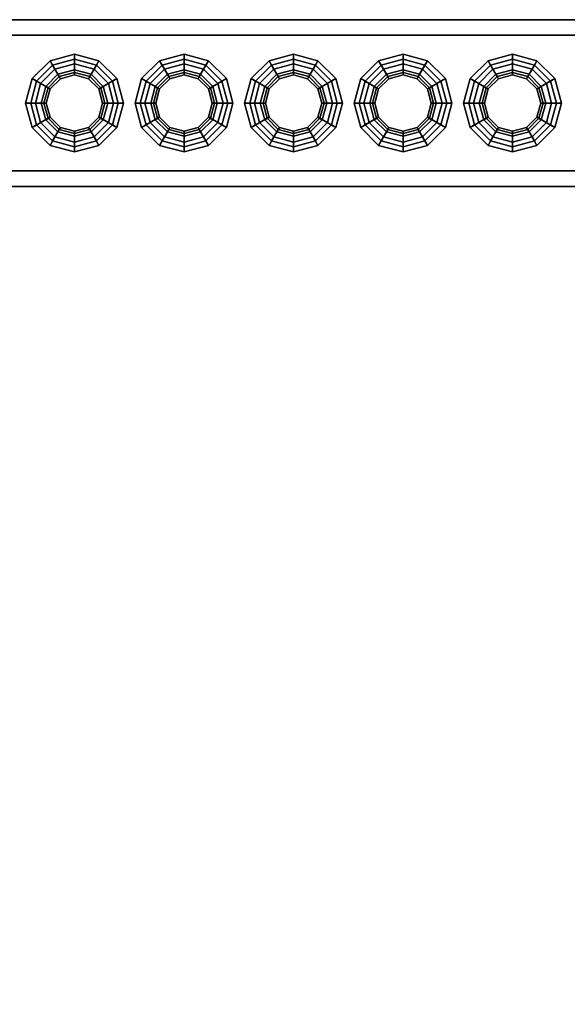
# Model space of a CAD drawing. Header units: metres. Extents: x 3.5 to 32.5, y -12.1 to 35.5.
# Tile 23 of 27: x 21.1 to 22.2, y 32.1 to 34. Entities that reach past the tile are written whole.
import ezdxf

# ---------------------------------------------------------------- set-up
doc = ezdxf.new("R2010")
doc.units = ezdxf.units.M
for name, color, linetype in [('GRANITE', 8, 'Continuous'), ('RUSTIC', 8, 'Continuous'), ('STUCCO', 8, 'Continuous')]:
    doc.layers.add(name, color=color, linetype=linetype)

msp = doc.modelspace()

# ---------------------------------------------------------------- linework, layer by layer
at = {"layer": 'GRANITE'}
for points in [[(10, 30), (10, 34), (26, 34), (26, 30)], [(10, 30), (26, 30), (26, 34), (10, 34)]]:
    msp.add_lwpolyline(points, close=True, dxfattribs=at)
at = {"layer": 'RUSTIC'}
for points in [[(10, 30), (10, 34), (26, 34), (26, 30)], [(10, 30), (26, 30), (26, 34), (10, 34)]]:
    msp.add_lwpolyline(points, close=True, dxfattribs=at)
at = {"layer": 'STUCCO'}
for points in [[(20, 33.71), (20, 34.03), (25.9, 34.03), (25.9, 33.71)], [(20, 33.71), (25.9, 33.71), (25.9, 34.03), (20, 34.03)], [(20, 33.74), (20, 34), (25.9, 34), (25.9, 33.74)], [(20, 33.74), (25.9, 33.74), (25.9, 34), (20, 34)], [(21.25, 33.9285), (21.2207, 33.9207), (21.2031, 33.9512), (21.25, 33.9637)], [(21.25, 33.9637), (21.2031, 33.9512), (21.208, 33.9427), (21.25, 33.954)], [(21.2793, 33.9207), (21.25, 33.9285), (21.25, 33.9637), (21.2969, 33.9512)], [(21.2969, 33.9512), (21.25, 33.9637), (21.25, 33.954), (21.292, 33.9427)], [(21.46, 33.9285), (21.4307, 33.9207), (21.4131, 33.9512), (21.46, 33.9637)], [(21.46, 33.9637), (21.4131, 33.9512), (21.418, 33.9427), (21.46, 33.954)], [(21.4892, 33.9207), (21.46, 33.9285), (21.46, 33.9637), (21.5069, 33.9512)], [(21.5069, 33.9512), (21.46, 33.9637), (21.46, 33.954), (21.502, 33.9427)], [(21.67, 33.9285), (21.6408, 33.9207), (21.6231, 33.9512), (21.67, 33.9637)], [(21.67, 33.9637), (21.6231, 33.9512), (21.628, 33.9427), (21.67, 33.954)], [(21.6992, 33.9207), (21.67, 33.9285), (21.67, 33.9637), (21.7169, 33.9512)], [(21.7169, 33.9512), (21.67, 33.9637), (21.67, 33.954), (21.712, 33.9427)], [(21.88, 33.9285), (21.8508, 33.9207), (21.8331, 33.9512), (21.88, 33.9637)], [(21.88, 33.9637), (21.8331, 33.9512), (21.838, 33.9427), (21.88, 33.954)], [(21.9093, 33.9207), (21.88, 33.9285), (21.88, 33.9637), (21.9269, 33.9512)], [(21.9269, 33.9512), (21.88, 33.9637), (21.88, 33.954), (21.922, 33.9427)], [(22.09, 33.9285), (22.0607, 33.9207), (22.0431, 33.9512), (22.09, 33.9637)], [(22.09, 33.9637), (22.0431, 33.9512), (22.048, 33.9427), (22.09, 33.954)], [(22.1193, 33.9207), (22.09, 33.9285), (22.09, 33.9637), (22.1369, 33.9512)], [(22.1369, 33.9512), (22.09, 33.9637), (22.09, 33.954), (22.132, 33.9427)], [(21.2207, 33.9207), (21.1993, 33.8993), (21.1688, 33.9169), (21.2031, 33.9512)], [(21.2031, 33.9512), (21.1688, 33.9169), (21.1773, 33.912), (21.208, 33.9427)], [(21.3149, 33.8325), (21.2875, 33.8051), (21.25, 33.795), (21.2125, 33.8051), (21.1851, 33.8325), (21.175, 33.87), (21.1851, 33.9075), (21.2125, 33.935), (21.25, 33.945), (21.2875, 33.935), (21.3149, 33.9075), (21.325, 33.87)], [(21.208, 33.9427), (21.1773, 33.912), (21.1993, 33.8993), (21.2207, 33.9207)], [(21.25, 33.954), (21.208, 33.9427), (21.2207, 33.9207), (21.25, 33.9285)], [(21.25, 33.945), (21.2125, 33.935), (21.2207, 33.9207), (21.25, 33.9285)], [(21.292, 33.9427), (21.25, 33.954), (21.25, 33.9285), (21.2793, 33.9207)], [(21.2875, 33.935), (21.25, 33.945), (21.25, 33.9285), (21.2793, 33.9207)], [(21.3007, 33.8993), (21.2793, 33.9207), (21.2969, 33.9512), (21.3312, 33.9169)], [(21.3227, 33.912), (21.292, 33.9427), (21.2793, 33.9207), (21.3007, 33.8993)], [(21.3312, 33.9169), (21.2969, 33.9512), (21.292, 33.9427), (21.3227, 33.912)], [(21.4307, 33.9207), (21.4093, 33.8993), (21.3788, 33.9169), (21.4131, 33.9512)], [(21.4131, 33.9512), (21.3788, 33.9169), (21.3873, 33.912), (21.418, 33.9427)], [(21.525, 33.8325), (21.4975, 33.8051), (21.46, 33.795), (21.4225, 33.8051), (21.3951, 33.8325), (21.385, 33.87), (21.3951, 33.9075), (21.4225, 33.935), (21.46, 33.945), (21.4975, 33.935), (21.525, 33.9075), (21.535, 33.87)], [(21.418, 33.9427), (21.3873, 33.912), (21.4093, 33.8993), (21.4307, 33.9207)], [(21.46, 33.954), (21.418, 33.9427), (21.4307, 33.9207), (21.46, 33.9285)], [(21.46, 33.945), (21.4225, 33.935), (21.4307, 33.9207), (21.46, 33.9285)], [(21.502, 33.9427), (21.46, 33.954), (21.46, 33.9285), (21.4892, 33.9207)], [(21.4975, 33.935), (21.46, 33.945), (21.46, 33.9285), (21.4892, 33.9207)], [(21.5107, 33.8993), (21.4892, 33.9207), (21.5069, 33.9512), (21.5412, 33.9169)], [(21.5328, 33.912), (21.502, 33.9427), (21.4892, 33.9207), (21.5107, 33.8993)], [(21.5412, 33.9169), (21.5069, 33.9512), (21.502, 33.9427), (21.5328, 33.912)], [(21.6408, 33.9207), (21.6193, 33.8993), (21.5888, 33.9169), (21.6231, 33.9512)], [(21.6231, 33.9512), (21.5888, 33.9169), (21.5972, 33.912), (21.628, 33.9427)], [(21.735, 33.8325), (21.7075, 33.8051), (21.67, 33.795), (21.6325, 33.8051), (21.605, 33.8325), (21.595, 33.87), (21.605, 33.9075), (21.6325, 33.935), (21.67, 33.945), (21.7075, 33.935), (21.735, 33.9075), (21.745, 33.87)], [(21.628, 33.9427), (21.5972, 33.912), (21.6193, 33.8993), (21.6408, 33.9207)], [(21.67, 33.954), (21.628, 33.9427), (21.6408, 33.9207), (21.67, 33.9285)], [(21.67, 33.945), (21.6325, 33.935), (21.6408, 33.9207), (21.67, 33.9285)], [(21.712, 33.9427), (21.67, 33.954), (21.67, 33.9285), (21.6992, 33.9207)], [(21.7075, 33.935), (21.67, 33.945), (21.67, 33.9285), (21.6992, 33.9207)], [(21.7207, 33.8993), (21.6992, 33.9207), (21.7169, 33.9512), (21.7512, 33.9169)], [(21.7428, 33.912), (21.712, 33.9427), (21.6992, 33.9207), (21.7207, 33.8993)], [(21.7512, 33.9169), (21.7169, 33.9512), (21.712, 33.9427), (21.7428, 33.912)], [(21.8508, 33.9207), (21.8293, 33.8993), (21.7988, 33.9169), (21.8331, 33.9512)], [(21.8331, 33.9512), (21.7988, 33.9169), (21.8072, 33.912), (21.838, 33.9427)], [(21.9449, 33.8325), (21.9175, 33.8051), (21.88, 33.795), (21.8425, 33.8051), (21.815, 33.8325), (21.805, 33.87), (21.815, 33.9075), (21.8425, 33.935), (21.88, 33.945), (21.9175, 33.935), (21.9449, 33.9075), (21.955, 33.87)], [(21.838, 33.9427), (21.8072, 33.912), (21.8293, 33.8993), (21.8508, 33.9207)], [(21.88, 33.954), (21.838, 33.9427), (21.8508, 33.9207), (21.88, 33.9285)], [(21.88, 33.945), (21.8425, 33.935), (21.8508, 33.9207), (21.88, 33.9285)], [(21.922, 33.9427), (21.88, 33.954), (21.88, 33.9285), (21.9093, 33.9207)], [(21.9175, 33.935), (21.88, 33.945), (21.88, 33.9285), (21.9093, 33.9207)], [(21.9307, 33.8993), (21.9093, 33.9207), (21.9269, 33.9512), (21.9612, 33.9169)], [(21.9528, 33.912), (21.922, 33.9427), (21.9093, 33.9207), (21.9307, 33.8993)], [(21.9612, 33.9169), (21.9269, 33.9512), (21.922, 33.9427), (21.9528, 33.912)], [(22.0607, 33.9207), (22.0393, 33.8993), (22.0088, 33.9169), (22.0431, 33.9512)], [(22.0431, 33.9512), (22.0088, 33.9169), (22.0173, 33.912), (22.048, 33.9427)], [(22.1549, 33.8325), (22.1275, 33.8051), (22.09, 33.795), (22.0525, 33.8051), (22.0251, 33.8325), (22.015, 33.87), (22.0251, 33.9075), (22.0525, 33.935), (22.09, 33.945), (22.1275, 33.935), (22.1549, 33.9075), (22.165, 33.87)], [(22.048, 33.9427), (22.0173, 33.912), (22.0393, 33.8993), (22.0607, 33.9207)], [(22.09, 33.954), (22.048, 33.9427), (22.0607, 33.9207), (22.09, 33.9285)], [(22.09, 33.945), (22.0525, 33.935), (22.0607, 33.9207), (22.09, 33.9285)], [(22.132, 33.9427), (22.09, 33.954), (22.09, 33.9285), (22.1193, 33.9207)], [(22.1275, 33.935), (22.09, 33.945), (22.09, 33.9285), (22.1193, 33.9207)], [(22.1407, 33.8993), (22.1193, 33.9207), (22.1369, 33.9512), (22.1712, 33.9169)], [(22.1627, 33.912), (22.132, 33.9427), (22.1193, 33.9207), (22.1407, 33.8993)], [(22.1712, 33.9169), (22.1369, 33.9512), (22.132, 33.9427), (22.1627, 33.912)], [(21.2125, 33.935), (21.1851, 33.9075), (21.1993, 33.8993), (21.2207, 33.9207)], [(21.3137, 33.87), (21.3052, 33.9019), (21.2819, 33.9252), (21.25, 33.9338), (21.2181, 33.9252), (21.1948, 33.9019), (21.1863, 33.87), (21.1948, 33.8381), (21.2181, 33.8148), (21.25, 33.8062), (21.2819, 33.8148), (21.3052, 33.8381)], [(21.223, 33.9168), (21.2032, 33.897), (21.1948, 33.9019), (21.2181, 33.9252)], [(21.2207, 33.9207), (21.1993, 33.8993), (21.2032, 33.897), (21.223, 33.9168)], [(21.25, 33.924), (21.223, 33.9168), (21.2181, 33.9252), (21.25, 33.9338)], [(21.25, 33.9285), (21.2207, 33.9207), (21.223, 33.9168), (21.25, 33.924)], [(21.277, 33.9168), (21.25, 33.924), (21.25, 33.9338), (21.2819, 33.9252)], [(21.2793, 33.9207), (21.25, 33.9285), (21.25, 33.924), (21.277, 33.9168)], [(21.2968, 33.897), (21.277, 33.9168), (21.2819, 33.9252), (21.3052, 33.9019)], [(21.3007, 33.8993), (21.2793, 33.9207), (21.277, 33.9168), (21.2968, 33.897)], [(21.3149, 33.9075), (21.2875, 33.935), (21.2793, 33.9207), (21.3007, 33.8993)], [(21.4225, 33.935), (21.3951, 33.9075), (21.4093, 33.8993), (21.4307, 33.9207)], [(21.5237, 33.87), (21.5152, 33.9019), (21.4919, 33.9252), (21.46, 33.9338), (21.4281, 33.9252), (21.4048, 33.9019), (21.3962, 33.87), (21.4048, 33.8381), (21.4281, 33.8148), (21.46, 33.8062), (21.4919, 33.8148), (21.5152, 33.8381)], [(21.433, 33.9168), (21.4132, 33.897), (21.4048, 33.9019), (21.4281, 33.9252)], [(21.4307, 33.9207), (21.4093, 33.8993), (21.4132, 33.897), (21.433, 33.9168)], [(21.46, 33.924), (21.433, 33.9168), (21.4281, 33.9252), (21.46, 33.9338)], [(21.46, 33.9285), (21.4307, 33.9207), (21.433, 33.9168), (21.46, 33.924)], [(21.487, 33.9168), (21.46, 33.924), (21.46, 33.9338), (21.4919, 33.9252)], [(21.4892, 33.9207), (21.46, 33.9285), (21.46, 33.924), (21.487, 33.9168)], [(21.5068, 33.897), (21.487, 33.9168), (21.4919, 33.9252), (21.5152, 33.9019)], [(21.5107, 33.8993), (21.4892, 33.9207), (21.487, 33.9168), (21.5068, 33.897)], [(21.525, 33.9075), (21.4975, 33.935), (21.4892, 33.9207), (21.5107, 33.8993)], [(21.6325, 33.935), (21.605, 33.9075), (21.6193, 33.8993), (21.6408, 33.9207)], [(21.7338, 33.87), (21.7252, 33.9019), (21.7019, 33.9252), (21.67, 33.9338), (21.6381, 33.9252), (21.6148, 33.9019), (21.6062, 33.87), (21.6148, 33.8381), (21.6381, 33.8148), (21.67, 33.8062), (21.7019, 33.8148), (21.7252, 33.8381)], [(21.643, 33.9168), (21.6232, 33.897), (21.6148, 33.9019), (21.6381, 33.9252)], [(21.6408, 33.9207), (21.6193, 33.8993), (21.6232, 33.897), (21.643, 33.9168)], [(21.67, 33.924), (21.643, 33.9168), (21.6381, 33.9252), (21.67, 33.9338)], [(21.67, 33.9285), (21.6408, 33.9207), (21.643, 33.9168), (21.67, 33.924)], [(21.697, 33.9168), (21.67, 33.924), (21.67, 33.9338), (21.7019, 33.9252)], [(21.6992, 33.9207), (21.67, 33.9285), (21.67, 33.924), (21.697, 33.9168)], [(21.7168, 33.897), (21.697, 33.9168), (21.7019, 33.9252), (21.7252, 33.9019)], [(21.7207, 33.8993), (21.6992, 33.9207), (21.697, 33.9168), (21.7168, 33.897)], [(21.735, 33.9075), (21.7075, 33.935), (21.6992, 33.9207), (21.7207, 33.8993)], [(21.8425, 33.935), (21.815, 33.9075), (21.8293, 33.8993), (21.8508, 33.9207)], [(21.9438, 33.87), (21.9352, 33.9019), (21.9119, 33.9252), (21.88, 33.9338), (21.8481, 33.9252), (21.8248, 33.9019), (21.8163, 33.87), (21.8248, 33.8381), (21.8481, 33.8148), (21.88, 33.8062), (21.9119, 33.8148), (21.9352, 33.8381)], [(21.853, 33.9168), (21.8332, 33.897), (21.8248, 33.9019), (21.8481, 33.9252)], [(21.8508, 33.9207), (21.8293, 33.8993), (21.8332, 33.897), (21.853, 33.9168)], [(21.88, 33.924), (21.853, 33.9168), (21.8481, 33.9252), (21.88, 33.9338)], [(21.88, 33.9285), (21.8508, 33.9207), (21.853, 33.9168), (21.88, 33.924)], [(21.907, 33.9168), (21.88, 33.924), (21.88, 33.9338), (21.9119, 33.9252)], [(21.9093, 33.9207), (21.88, 33.9285), (21.88, 33.924), (21.907, 33.9168)], [(21.9268, 33.897), (21.907, 33.9168), (21.9119, 33.9252), (21.9352, 33.9019)], [(21.9307, 33.8993), (21.9093, 33.9207), (21.907, 33.9168), (21.9268, 33.897)], [(21.9449, 33.9075), (21.9175, 33.935), (21.9093, 33.9207), (21.9307, 33.8993)], [(22.0525, 33.935), (22.0251, 33.9075), (22.0393, 33.8993), (22.0607, 33.9207)], [(22.1537, 33.87), (22.1452, 33.9019), (22.1219, 33.9252), (22.09, 33.9338), (22.0581, 33.9252), (22.0348, 33.9019), (22.0263, 33.87), (22.0348, 33.8381), (22.0581, 33.8148), (22.09, 33.8062), (22.1219, 33.8148), (22.1452, 33.8381)], [(22.063, 33.9168), (22.0432, 33.897), (22.0348, 33.9019), (22.0581, 33.9252)], [(22.0607, 33.9207), (22.0393, 33.8993), (22.0432, 33.897), (22.063, 33.9168)], [(22.09, 33.924), (22.063, 33.9168), (22.0581, 33.9252), (22.09, 33.9338)], [(22.09, 33.9285), (22.0607, 33.9207), (22.063, 33.9168), (22.09, 33.924)], [(22.117, 33.9168), (22.09, 33.924), (22.09, 33.9338), (22.1219, 33.9252)], [(22.1193, 33.9207), (22.09, 33.9285), (22.09, 33.924), (22.117, 33.9168)], [(22.1368, 33.897), (22.117, 33.9168), (22.1219, 33.9252), (22.1452, 33.9019)], [(22.1407, 33.8993), (22.1193, 33.9207), (22.117, 33.9168), (22.1368, 33.897)], [(22.1549, 33.9075), (22.1275, 33.935), (22.1193, 33.9207), (22.1407, 33.8993)], [(21.1993, 33.8993), (21.1915, 33.87), (21.1562, 33.87), (21.1688, 33.9169)], [(21.1688, 33.9169), (21.1562, 33.87), (21.166, 33.87), (21.1773, 33.912)], [(21.1773, 33.912), (21.166, 33.87), (21.1915, 33.87), (21.1993, 33.8993)], [(21.1851, 33.9075), (21.175, 33.87), (21.1915, 33.87), (21.1993, 33.8993)], [(21.2032, 33.897), (21.196, 33.87), (21.1863, 33.87), (21.1948, 33.9019)], [(21.304, 33.87), (21.2968, 33.897), (21.3052, 33.9019), (21.3137, 33.87)], [(21.3085, 33.87), (21.3007, 33.8993), (21.3312, 33.9169), (21.3438, 33.87)], [(21.334, 33.87), (21.3227, 33.912), (21.3007, 33.8993), (21.3085, 33.87)], [(21.325, 33.87), (21.3149, 33.9075), (21.3007, 33.8993), (21.3085, 33.87)], [(21.3438, 33.87), (21.3312, 33.9169), (21.3227, 33.912), (21.334, 33.87)], [(21.4093, 33.8993), (21.4015, 33.87), (21.3663, 33.87), (21.3788, 33.9169)], [(21.3788, 33.9169), (21.3663, 33.87), (21.376, 33.87), (21.3873, 33.912)], [(21.3873, 33.912), (21.376, 33.87), (21.4015, 33.87), (21.4093, 33.8993)], [(21.3951, 33.9075), (21.385, 33.87), (21.4015, 33.87), (21.4093, 33.8993)], [(21.4132, 33.897), (21.406, 33.87), (21.3962, 33.87), (21.4048, 33.9019)], [(21.514, 33.87), (21.5068, 33.897), (21.5152, 33.9019), (21.5237, 33.87)], [(21.5185, 33.87), (21.5107, 33.8993), (21.5412, 33.9169), (21.5538, 33.87)], [(21.544, 33.87), (21.5328, 33.912), (21.5107, 33.8993), (21.5185, 33.87)], [(21.535, 33.87), (21.525, 33.9075), (21.5107, 33.8993), (21.5185, 33.87)], [(21.5538, 33.87), (21.5412, 33.9169), (21.5328, 33.912), (21.544, 33.87)], [(21.6193, 33.8993), (21.6115, 33.87), (21.5763, 33.87), (21.5888, 33.9169)], [(21.5888, 33.9169), (21.5763, 33.87), (21.586, 33.87), (21.5972, 33.912)], [(21.5972, 33.912), (21.586, 33.87), (21.6115, 33.87), (21.6193, 33.8993)], [(21.605, 33.9075), (21.595, 33.87), (21.6115, 33.87), (21.6193, 33.8993)], [(21.6232, 33.897), (21.616, 33.87), (21.6062, 33.87), (21.6148, 33.9019)], [(21.724, 33.87), (21.7168, 33.897), (21.7252, 33.9019), (21.7338, 33.87)], [(21.7285, 33.87), (21.7207, 33.8993), (21.7512, 33.9169), (21.7638, 33.87)], [(21.754, 33.87), (21.7428, 33.912), (21.7207, 33.8993), (21.7285, 33.87)], [(21.745, 33.87), (21.735, 33.9075), (21.7207, 33.8993), (21.7285, 33.87)], [(21.7638, 33.87), (21.7512, 33.9169), (21.7428, 33.912), (21.754, 33.87)], [(21.8293, 33.8993), (21.8215, 33.87), (21.7862, 33.87), (21.7988, 33.9169)], [(21.7988, 33.9169), (21.7862, 33.87), (21.796, 33.87), (21.8072, 33.912)], [(21.8072, 33.912), (21.796, 33.87), (21.8215, 33.87), (21.8293, 33.8993)], [(21.815, 33.9075), (21.805, 33.87), (21.8215, 33.87), (21.8293, 33.8993)], [(21.8332, 33.897), (21.826, 33.87), (21.8163, 33.87), (21.8248, 33.9019)], [(21.934, 33.87), (21.9268, 33.897), (21.9352, 33.9019), (21.9438, 33.87)], [(21.9385, 33.87), (21.9307, 33.8993), (21.9612, 33.9169), (21.9737, 33.87)], [(21.964, 33.87), (21.9528, 33.912), (21.9307, 33.8993), (21.9385, 33.87)], [(21.955, 33.87), (21.9449, 33.9075), (21.9307, 33.8993), (21.9385, 33.87)], [(21.9737, 33.87), (21.9612, 33.9169), (21.9528, 33.912), (21.964, 33.87)], [(22.0393, 33.8993), (22.0315, 33.87), (21.9962, 33.87), (22.0088, 33.9169)], [(22.0088, 33.9169), (21.9962, 33.87), (22.006, 33.87), (22.0173, 33.912)], [(22.0173, 33.912), (22.006, 33.87), (22.0315, 33.87), (22.0393, 33.8993)], [(22.0251, 33.9075), (22.015, 33.87), (22.0315, 33.87), (22.0393, 33.8993)], [(22.0432, 33.897), (22.036, 33.87), (22.0263, 33.87), (22.0348, 33.9019)], [(22.144, 33.87), (22.1368, 33.897), (22.1452, 33.9019), (22.1537, 33.87)], [(22.1485, 33.87), (22.1407, 33.8993), (22.1712, 33.9169), (22.1837, 33.87)], [(22.174, 33.87), (22.1627, 33.912), (22.1407, 33.8993), (22.1485, 33.87)], [(22.165, 33.87), (22.1549, 33.9075), (22.1407, 33.8993), (22.1485, 33.87)], [(22.1837, 33.87), (22.1712, 33.9169), (22.1627, 33.912), (22.174, 33.87)], [(21.1993, 33.8993), (21.1915, 33.87), (21.196, 33.87), (21.2032, 33.897)], [(21.3085, 33.87), (21.3007, 33.8993), (21.2968, 33.897), (21.304, 33.87)], [(21.4093, 33.8993), (21.4015, 33.87), (21.406, 33.87), (21.4132, 33.897)], [(21.5185, 33.87), (21.5107, 33.8993), (21.5068, 33.897), (21.514, 33.87)], [(21.6193, 33.8993), (21.6115, 33.87), (21.616, 33.87), (21.6232, 33.897)], [(21.7285, 33.87), (21.7207, 33.8993), (21.7168, 33.897), (21.724, 33.87)], [(21.8293, 33.8993), (21.8215, 33.87), (21.826, 33.87), (21.8332, 33.897)], [(21.9385, 33.87), (21.9307, 33.8993), (21.9268, 33.897), (21.934, 33.87)], [(22.0393, 33.8993), (22.0315, 33.87), (22.036, 33.87), (22.0432, 33.897)], [(22.1485, 33.87), (22.1407, 33.8993), (22.1368, 33.897), (22.144, 33.87)], [(21.1915, 33.87), (21.1993, 33.8407), (21.1688, 33.8231), (21.1562, 33.87)], [(21.1562, 33.87), (21.1688, 33.8231), (21.1773, 33.828), (21.166, 33.87)], [(21.166, 33.87), (21.1773, 33.828), (21.1993, 33.8407), (21.1915, 33.87)], [(21.175, 33.87), (21.1851, 33.8325), (21.1993, 33.8407), (21.1915, 33.87)], [(21.196, 33.87), (21.2032, 33.843), (21.1948, 33.8381), (21.1863, 33.87)], [(21.1915, 33.87), (21.1993, 33.8407), (21.2032, 33.843), (21.196, 33.87)], [(21.3007, 33.8407), (21.3085, 33.87), (21.304, 33.87), (21.2968, 33.843)], [(21.2968, 33.843), (21.304, 33.87), (21.3137, 33.87), (21.3052, 33.8381)], [(21.3149, 33.8325), (21.325, 33.87), (21.3085, 33.87), (21.3007, 33.8407)], [(21.3007, 33.8407), (21.3085, 33.87), (21.3438, 33.87), (21.3312, 33.8231)], [(21.3227, 33.828), (21.334, 33.87), (21.3085, 33.87), (21.3007, 33.8407)], [(21.3312, 33.8231), (21.3438, 33.87), (21.334, 33.87), (21.3227, 33.828)], [(21.4015, 33.87), (21.4093, 33.8407), (21.3788, 33.8231), (21.3663, 33.87)], [(21.3663, 33.87), (21.3788, 33.8231), (21.3873, 33.828), (21.376, 33.87)], [(21.376, 33.87), (21.3873, 33.828), (21.4093, 33.8407), (21.4015, 33.87)], [(21.385, 33.87), (21.3951, 33.8325), (21.4093, 33.8407), (21.4015, 33.87)], [(21.406, 33.87), (21.4132, 33.843), (21.4048, 33.8381), (21.3962, 33.87)], [(21.4015, 33.87), (21.4093, 33.8407), (21.4132, 33.843), (21.406, 33.87)], [(21.5107, 33.8407), (21.5185, 33.87), (21.514, 33.87), (21.5068, 33.843)], [(21.5068, 33.843), (21.514, 33.87), (21.5237, 33.87), (21.5152, 33.8381)], [(21.525, 33.8325), (21.535, 33.87), (21.5185, 33.87), (21.5107, 33.8407)], [(21.5107, 33.8407), (21.5185, 33.87), (21.5538, 33.87), (21.5412, 33.8231)], [(21.5328, 33.828), (21.544, 33.87), (21.5185, 33.87), (21.5107, 33.8407)], [(21.5412, 33.8231), (21.5538, 33.87), (21.544, 33.87), (21.5328, 33.828)], [(21.6115, 33.87), (21.6193, 33.8407), (21.5888, 33.8231), (21.5763, 33.87)], [(21.5763, 33.87), (21.5888, 33.8231), (21.5972, 33.828), (21.586, 33.87)], [(21.586, 33.87), (21.5972, 33.828), (21.6193, 33.8407), (21.6115, 33.87)], [(21.595, 33.87), (21.605, 33.8325), (21.6193, 33.8407), (21.6115, 33.87)], [(21.616, 33.87), (21.6232, 33.843), (21.6148, 33.8381), (21.6062, 33.87)], [(21.6115, 33.87), (21.6193, 33.8407), (21.6232, 33.843), (21.616, 33.87)], [(21.7207, 33.8407), (21.7285, 33.87), (21.724, 33.87), (21.7168, 33.843)], [(21.7168, 33.843), (21.724, 33.87), (21.7338, 33.87), (21.7252, 33.8381)], [(21.735, 33.8325), (21.745, 33.87), (21.7285, 33.87), (21.7207, 33.8407)], [(21.7207, 33.8407), (21.7285, 33.87), (21.7638, 33.87), (21.7512, 33.8231)], [(21.7428, 33.828), (21.754, 33.87), (21.7285, 33.87), (21.7207, 33.8407)], [(21.7512, 33.8231), (21.7638, 33.87), (21.754, 33.87), (21.7428, 33.828)], [(21.8215, 33.87), (21.8293, 33.8407), (21.7988, 33.8231), (21.7862, 33.87)], [(21.7862, 33.87), (21.7988, 33.8231), (21.8072, 33.828), (21.796, 33.87)], [(21.796, 33.87), (21.8072, 33.828), (21.8293, 33.8407), (21.8215, 33.87)], [(21.805, 33.87), (21.815, 33.8325), (21.8293, 33.8407), (21.8215, 33.87)], [(21.826, 33.87), (21.8332, 33.843), (21.8248, 33.8381), (21.8163, 33.87)], [(21.8215, 33.87), (21.8293, 33.8407), (21.8332, 33.843), (21.826, 33.87)], [(21.9307, 33.8407), (21.9385, 33.87), (21.934, 33.87), (21.9268, 33.843)], [(21.9268, 33.843), (21.934, 33.87), (21.9438, 33.87), (21.9352, 33.8381)], [(21.9449, 33.8325), (21.955, 33.87), (21.9385, 33.87), (21.9307, 33.8407)], [(21.9307, 33.8407), (21.9385, 33.87), (21.9737, 33.87), (21.9612, 33.8231)], [(21.9528, 33.828), (21.964, 33.87), (21.9385, 33.87), (21.9307, 33.8407)], [(21.9612, 33.8231), (21.9737, 33.87), (21.964, 33.87), (21.9528, 33.828)], [(22.0315, 33.87), (22.0393, 33.8407), (22.0088, 33.8231), (21.9962, 33.87)], [(21.9962, 33.87), (22.0088, 33.8231), (22.0173, 33.828), (22.006, 33.87)], [(22.006, 33.87), (22.0173, 33.828), (22.0393, 33.8407), (22.0315, 33.87)], [(22.015, 33.87), (22.0251, 33.8325), (22.0393, 33.8407), (22.0315, 33.87)], [(22.036, 33.87), (22.0432, 33.843), (22.0348, 33.8381), (22.0263, 33.87)], [(22.0315, 33.87), (22.0393, 33.8407), (22.0432, 33.843), (22.036, 33.87)], [(22.1407, 33.8407), (22.1485, 33.87), (22.144, 33.87), (22.1368, 33.843)], [(22.1368, 33.843), (22.144, 33.87), (22.1537, 33.87), (22.1452, 33.8381)], [(22.1549, 33.8325), (22.165, 33.87), (22.1485, 33.87), (22.1407, 33.8407)], [(22.1407, 33.8407), (22.1485, 33.87), (22.1837, 33.87), (22.1712, 33.8231)], [(22.1627, 33.828), (22.174, 33.87), (22.1485, 33.87), (22.1407, 33.8407)], [(22.1712, 33.8231), (22.1837, 33.87), (22.174, 33.87), (22.1627, 33.828)], [(21.1993, 33.8407), (21.2207, 33.8193), (21.2031, 33.7888), (21.1688, 33.8231)], [(21.1688, 33.8231), (21.2031, 33.7888), (21.208, 33.7972), (21.1773, 33.828)], [(21.1773, 33.828), (21.208, 33.7972), (21.2207, 33.8193), (21.1993, 33.8407)], [(21.1851, 33.8325), (21.2125, 33.8051), (21.2207, 33.8193), (21.1993, 33.8407)], [(21.2032, 33.843), (21.223, 33.8232), (21.2181, 33.8148), (21.1948, 33.8381)], [(21.1993, 33.8407), (21.2207, 33.8193), (21.223, 33.8232), (21.2032, 33.843)], [(21.2793, 33.8193), (21.3007, 33.8407), (21.2968, 33.843), (21.277, 33.8232)], [(21.277, 33.8232), (21.2968, 33.843), (21.3052, 33.8381), (21.2819, 33.8148)], [(21.2875, 33.8051), (21.3149, 33.8325), (21.3007, 33.8407), (21.2793, 33.8193)], [(21.2793, 33.8193), (21.3007, 33.8407), (21.3312, 33.8231), (21.2969, 33.7888)], [(21.292, 33.7972), (21.3227, 33.828), (21.3007, 33.8407), (21.2793, 33.8193)], [(21.2969, 33.7888), (21.3312, 33.8231), (21.3227, 33.828), (21.292, 33.7972)], [(21.4093, 33.8407), (21.4307, 33.8193), (21.4131, 33.7888), (21.3788, 33.8231)], [(21.3788, 33.8231), (21.4131, 33.7888), (21.418, 33.7972), (21.3873, 33.828)], [(21.3873, 33.828), (21.418, 33.7972), (21.4307, 33.8193), (21.4093, 33.8407)], [(21.3951, 33.8325), (21.4225, 33.8051), (21.4307, 33.8193), (21.4093, 33.8407)], [(21.4132, 33.843), (21.433, 33.8232), (21.4281, 33.8148), (21.4048, 33.8381)], [(21.4093, 33.8407), (21.4307, 33.8193), (21.433, 33.8232), (21.4132, 33.843)], [(21.4892, 33.8193), (21.5107, 33.8407), (21.5068, 33.843), (21.487, 33.8232)], [(21.487, 33.8232), (21.5068, 33.843), (21.5152, 33.8381), (21.4919, 33.8148)], [(21.4975, 33.8051), (21.525, 33.8325), (21.5107, 33.8407), (21.4892, 33.8193)], [(21.4892, 33.8193), (21.5107, 33.8407), (21.5412, 33.8231), (21.5069, 33.7888)], [(21.502, 33.7972), (21.5328, 33.828), (21.5107, 33.8407), (21.4892, 33.8193)], [(21.5069, 33.7888), (21.5412, 33.8231), (21.5328, 33.828), (21.502, 33.7972)], [(21.6193, 33.8407), (21.6408, 33.8193), (21.6231, 33.7888), (21.5888, 33.8231)], [(21.5888, 33.8231), (21.6231, 33.7888), (21.628, 33.7972), (21.5972, 33.828)], [(21.5972, 33.828), (21.628, 33.7972), (21.6408, 33.8193), (21.6193, 33.8407)], [(21.605, 33.8325), (21.6325, 33.8051), (21.6408, 33.8193), (21.6193, 33.8407)], [(21.6232, 33.843), (21.643, 33.8232), (21.6381, 33.8148), (21.6148, 33.8381)], [(21.6193, 33.8407), (21.6408, 33.8193), (21.643, 33.8232), (21.6232, 33.843)], [(21.6992, 33.8193), (21.7207, 33.8407), (21.7168, 33.843), (21.697, 33.8232)], [(21.697, 33.8232), (21.7168, 33.843), (21.7252, 33.8381), (21.7019, 33.8148)], [(21.7075, 33.8051), (21.735, 33.8325), (21.7207, 33.8407), (21.6992, 33.8193)], [(21.6992, 33.8193), (21.7207, 33.8407), (21.7512, 33.8231), (21.7169, 33.7888)], [(21.712, 33.7972), (21.7428, 33.828), (21.7207, 33.8407), (21.6992, 33.8193)], [(21.7169, 33.7888), (21.7512, 33.8231), (21.7428, 33.828), (21.712, 33.7972)], [(21.8293, 33.8407), (21.8508, 33.8193), (21.8331, 33.7888), (21.7988, 33.8231)], [(21.7988, 33.8231), (21.8331, 33.7888), (21.838, 33.7972), (21.8072, 33.828)], [(21.8072, 33.828), (21.838, 33.7972), (21.8508, 33.8193), (21.8293, 33.8407)], [(21.815, 33.8325), (21.8425, 33.8051), (21.8508, 33.8193), (21.8293, 33.8407)], [(21.8332, 33.843), (21.853, 33.8232), (21.8481, 33.8148), (21.8248, 33.8381)], [(21.8293, 33.8407), (21.8508, 33.8193), (21.853, 33.8232), (21.8332, 33.843)], [(21.9093, 33.8193), (21.9307, 33.8407), (21.9268, 33.843), (21.907, 33.8232)], [(21.907, 33.8232), (21.9268, 33.843), (21.9352, 33.8381), (21.9119, 33.8148)], [(21.9175, 33.8051), (21.9449, 33.8325), (21.9307, 33.8407), (21.9093, 33.8193)], [(21.9093, 33.8193), (21.9307, 33.8407), (21.9612, 33.8231), (21.9269, 33.7888)], [(21.922, 33.7972), (21.9528, 33.828), (21.9307, 33.8407), (21.9093, 33.8193)], [(21.9269, 33.7888), (21.9612, 33.8231), (21.9528, 33.828), (21.922, 33.7972)], [(22.0393, 33.8407), (22.0607, 33.8193), (22.0431, 33.7888), (22.0088, 33.8231)], [(22.0088, 33.8231), (22.0431, 33.7888), (22.048, 33.7972), (22.0173, 33.828)], [(22.0173, 33.828), (22.048, 33.7972), (22.0607, 33.8193), (22.0393, 33.8407)], [(22.0251, 33.8325), (22.0525, 33.8051), (22.0607, 33.8193), (22.0393, 33.8407)], [(22.0432, 33.843), (22.063, 33.8232), (22.0581, 33.8148), (22.0348, 33.8381)], [(22.0393, 33.8407), (22.0607, 33.8193), (22.063, 33.8232), (22.0432, 33.843)], [(22.1193, 33.8193), (22.1407, 33.8407), (22.1368, 33.843), (22.117, 33.8232)], [(22.117, 33.8232), (22.1368, 33.843), (22.1452, 33.8381), (22.1219, 33.8148)], [(22.1275, 33.8051), (22.1549, 33.8325), (22.1407, 33.8407), (22.1193, 33.8193)], [(22.1193, 33.8193), (22.1407, 33.8407), (22.1712, 33.8231), (22.1369, 33.7888)], [(22.132, 33.7972), (22.1627, 33.828), (22.1407, 33.8407), (22.1193, 33.8193)], [(22.1369, 33.7888), (22.1712, 33.8231), (22.1627, 33.828), (22.132, 33.7972)], [(21.2207, 33.8193), (21.25, 33.8115), (21.25, 33.7762), (21.2031, 33.7888)], [(21.208, 33.7972), (21.25, 33.786), (21.25, 33.8115), (21.2207, 33.8193)], [(21.2125, 33.8051), (21.25, 33.795), (21.25, 33.8115), (21.2207, 33.8193)], [(21.223, 33.8232), (21.25, 33.816), (21.25, 33.8062), (21.2181, 33.8148)], [(21.2207, 33.8193), (21.25, 33.8115), (21.25, 33.816), (21.223, 33.8232)], [(21.25, 33.8115), (21.2793, 33.8193), (21.277, 33.8232), (21.25, 33.816)], [(21.25, 33.816), (21.277, 33.8232), (21.2819, 33.8148), (21.25, 33.8062)], [(21.25, 33.795), (21.2875, 33.8051), (21.2793, 33.8193), (21.25, 33.8115)], [(21.25, 33.8115), (21.2793, 33.8193), (21.2969, 33.7888), (21.25, 33.7762)], [(21.25, 33.786), (21.292, 33.7972), (21.2793, 33.8193), (21.25, 33.8115)], [(21.4307, 33.8193), (21.46, 33.8115), (21.46, 33.7762), (21.4131, 33.7888)], [(21.418, 33.7972), (21.46, 33.786), (21.46, 33.8115), (21.4307, 33.8193)], [(21.4225, 33.8051), (21.46, 33.795), (21.46, 33.8115), (21.4307, 33.8193)], [(21.433, 33.8232), (21.46, 33.816), (21.46, 33.8062), (21.4281, 33.8148)], [(21.4307, 33.8193), (21.46, 33.8115), (21.46, 33.816), (21.433, 33.8232)], [(21.46, 33.8115), (21.4892, 33.8193), (21.487, 33.8232), (21.46, 33.816)], [(21.46, 33.816), (21.487, 33.8232), (21.4919, 33.8148), (21.46, 33.8062)], [(21.46, 33.795), (21.4975, 33.8051), (21.4892, 33.8193), (21.46, 33.8115)], [(21.46, 33.8115), (21.4892, 33.8193), (21.5069, 33.7888), (21.46, 33.7762)], [(21.46, 33.786), (21.502, 33.7972), (21.4892, 33.8193), (21.46, 33.8115)], [(21.6408, 33.8193), (21.67, 33.8115), (21.67, 33.7762), (21.6231, 33.7888)], [(21.628, 33.7972), (21.67, 33.786), (21.67, 33.8115), (21.6408, 33.8193)], [(21.6325, 33.8051), (21.67, 33.795), (21.67, 33.8115), (21.6408, 33.8193)], [(21.643, 33.8232), (21.67, 33.816), (21.67, 33.8062), (21.6381, 33.8148)], [(21.6408, 33.8193), (21.67, 33.8115), (21.67, 33.816), (21.643, 33.8232)], [(21.67, 33.8115), (21.6992, 33.8193), (21.697, 33.8232), (21.67, 33.816)], [(21.67, 33.816), (21.697, 33.8232), (21.7019, 33.8148), (21.67, 33.8062)], [(21.67, 33.795), (21.7075, 33.8051), (21.6992, 33.8193), (21.67, 33.8115)], [(21.67, 33.8115), (21.6992, 33.8193), (21.7169, 33.7888), (21.67, 33.7762)], [(21.67, 33.786), (21.712, 33.7972), (21.6992, 33.8193), (21.67, 33.8115)], [(21.8508, 33.8193), (21.88, 33.8115), (21.88, 33.7762), (21.8331, 33.7888)], [(21.838, 33.7972), (21.88, 33.786), (21.88, 33.8115), (21.8508, 33.8193)], [(21.8425, 33.8051), (21.88, 33.795), (21.88, 33.8115), (21.8508, 33.8193)], [(21.853, 33.8232), (21.88, 33.816), (21.88, 33.8062), (21.8481, 33.8148)], [(21.8508, 33.8193), (21.88, 33.8115), (21.88, 33.816), (21.853, 33.8232)], [(21.88, 33.8115), (21.9093, 33.8193), (21.907, 33.8232), (21.88, 33.816)], [(21.88, 33.816), (21.907, 33.8232), (21.9119, 33.8148), (21.88, 33.8062)], [(21.88, 33.795), (21.9175, 33.8051), (21.9093, 33.8193), (21.88, 33.8115)], [(21.88, 33.8115), (21.9093, 33.8193), (21.9269, 33.7888), (21.88, 33.7762)], [(21.88, 33.786), (21.922, 33.7972), (21.9093, 33.8193), (21.88, 33.8115)], [(22.0607, 33.8193), (22.09, 33.8115), (22.09, 33.7762), (22.0431, 33.7888)], [(22.048, 33.7972), (22.09, 33.786), (22.09, 33.8115), (22.0607, 33.8193)], [(22.0525, 33.8051), (22.09, 33.795), (22.09, 33.8115), (22.0607, 33.8193)], [(22.063, 33.8232), (22.09, 33.816), (22.09, 33.8062), (22.0581, 33.8148)], [(22.0607, 33.8193), (22.09, 33.8115), (22.09, 33.816), (22.063, 33.8232)], [(22.09, 33.8115), (22.1193, 33.8193), (22.117, 33.8232), (22.09, 33.816)], [(22.09, 33.816), (22.117, 33.8232), (22.1219, 33.8148), (22.09, 33.8062)], [(22.09, 33.795), (22.1275, 33.8051), (22.1193, 33.8193), (22.09, 33.8115)], [(22.09, 33.8115), (22.1193, 33.8193), (22.1369, 33.7888), (22.09, 33.7762)], [(22.09, 33.786), (22.132, 33.7972), (22.1193, 33.8193), (22.09, 33.8115)], [(21.2031, 33.7888), (21.25, 33.7762), (21.25, 33.786), (21.208, 33.7972)], [(21.25, 33.7762), (21.2969, 33.7888), (21.292, 33.7972), (21.25, 33.786)], [(21.4131, 33.7888), (21.46, 33.7762), (21.46, 33.786), (21.418, 33.7972)], [(21.46, 33.7762), (21.5069, 33.7888), (21.502, 33.7972), (21.46, 33.786)], [(21.6231, 33.7888), (21.67, 33.7762), (21.67, 33.786), (21.628, 33.7972)], [(21.67, 33.7762), (21.7169, 33.7888), (21.712, 33.7972), (21.67, 33.786)], [(21.8331, 33.7888), (21.88, 33.7762), (21.88, 33.786), (21.838, 33.7972)], [(21.88, 33.7762), (21.9269, 33.7888), (21.922, 33.7972), (21.88, 33.786)], [(22.0431, 33.7888), (22.09, 33.7762), (22.09, 33.786), (22.048, 33.7972)], [(22.09, 33.7762), (22.1369, 33.7888), (22.132, 33.7972), (22.09, 33.786)]]:
    msp.add_lwpolyline(points, close=True, dxfattribs=at)

doc.saveas('drawing.dxf')
